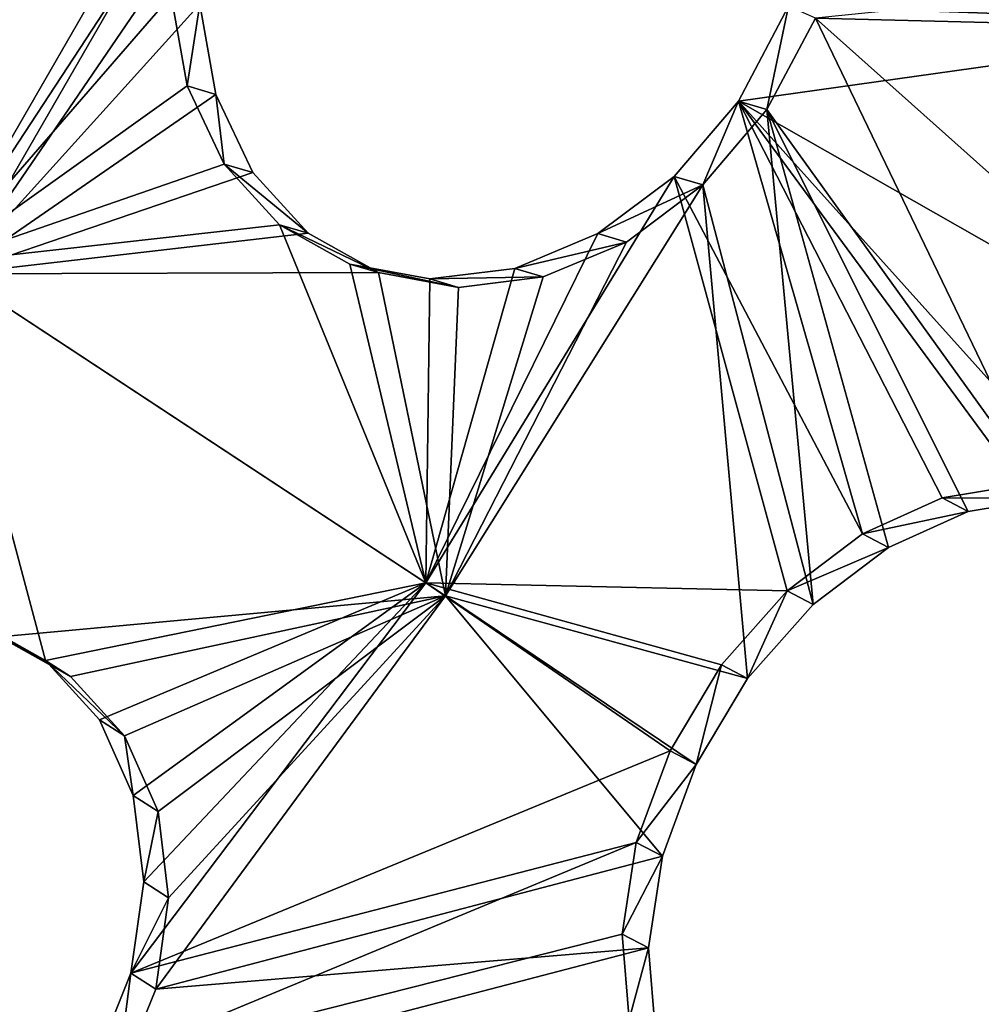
# Model space of a CAD drawing. Header units: millimetres. Extents: x 0 to 2133, y 0 to 2087.
# Tile 163 of 256: x 2060 to 2078, y 82 to 100. Entities that reach past the tile are written whole.
import ezdxf

# ---------------------------------------------------------------- set-up
doc = ezdxf.new("R2010")
doc.units = ezdxf.units.MM
doc.header["$LTSCALE"] = 25.4
doc.layers.get('0').update_dxf_attribs({"true_color": 0xff5454})

# ---------------------------------------------------------------- blocks, each defined once
blk = doc.blocks.new('COSMO-S-3382-4917.STL#2')
at = {"color": 250, "true_color": 0x282828}
mesh = blk.add_polyface(dxfattribs=at)
corners = [(1709.841, 208.672, 1539.288), (1710.486, 206.25, 1539.288), (1709.88, 193.269, 1539.288), (1711.624, 223.971, 1539.288), (1713.18, 228.005, 1539.288), (1715.203, 238.952, 1539.288), (1719.512, 248.991, 1539.288), (1720.53, 253.404, 1539.288), (1729.3, 268.606, 1539.288), (1727.528, 267.125, 1539.288), (1736.1, 279.922, 1539.288), (1742.261, 286.284, 1539.288), (1746.125, 291.615, 1539.288), (1758.024, 301.517, 1539.288), (1757.464, 302.04, 1539.288), (1769.955, 311.052, 1539.288), (1776.134, 313.868, 1539.288), (1783.424, 318.522, 1539.288), (1796.071, 322.98, 1539.288), (1797.683, 324.347, 1539.288), (1817.262, 328.591, 1539.288), (1812.531, 328.445, 1539.288), (1827.758, 330.758, 1539.288), (1839.095, 330.541, 1539.288), (1843.153, 331.254, 1539.288), (1860.945, 328.773, 1539.288), (1858.498, 329.925, 1539.288), (1873.578, 326.791, 1539.288), (1882.181, 323.337, 1539.288), (1888.182, 321.895, 1539.288), (1902.193, 314.391, 1539.288), (1902.104, 315.307, 1539.288), (1915.15, 307.118, 1539.288), (1920.405, 302.191, 1539.288), (1927.135, 297.443, 1539.288), (1936.294, 287.09, 1539.288), (1937.892, 286.419, 1539.288), (1949.402, 269.52, 1539.288), (1947.269, 274.2, 1539.288), (1955.136, 260.958, 1539.288), (1959.352, 249.987, 1539.288), (1961.381, 246.878, 1539.288), (1965.858, 229.054, 1539.288), (1965.917, 232.159, 1539.288), (1968.732, 207.323, 1539.288), (1968.68, 217.006, 1539.288), (1969.632, 201.633, 1539.288), (1968.758, 186.255, 1539.288), (1711.741, 177.98, 1539.288), (1711.508, 184.353, 1539.288), (1716.215, 162.944, 1539.288), (1715.397, 163.017, 1539.288), (1720.797, 148.592, 1539.288), (1724.472, 142.638, 1539.288), (1727.865, 134.907, 1539.288), (1736.043, 124.02, 1539.288), (1736.502, 122.154, 1539.288), (1750.594, 107.625, 1539.288), (1746.587, 110.512, 1539.288), (1757.978, 100.145, 1539.288), (1767.706, 93.925, 1539.288), (1767.283, 93.294, 1539.288), (1770.516, 91.197, 1539.288), (1786.887, 83.314, 1539.288), (1784.023, 83.796, 1539.288), (1798.311, 78.043, 1539.288), (1807.586, 76.097, 1539.288), (1813.179, 74.021, 1539.288), (1829.206, 72.482, 1539.288), (1828.419, 71.786, 1539.288), (1843.816, 71.369, 1539.288), (1851.127, 72.573, 1539.288), (1859.154, 72.776, 1539.288), (1872.717, 76.367, 1539.288), (1874.218, 75.987, 1539.288), (1893.355, 83.756, 1539.288), (1888.797, 80.957, 1539.288), (1902.685, 87.616, 1539.288), (1912.448, 94.526, 1539.288), (1915.688, 95.872, 1539.288), (1929.445, 108.368, 1539.288), (1927.624, 105.607, 1539.288), (1938.325, 116.686, 1539.288), (1943.859, 124.883, 1539.288), (1947.64, 128.953, 1539.288), (1955.275, 143.597, 1539.288), (1955.438, 142.235, 1539.288), (1963.364, 163.97, 1539.288), (1961.612, 156.346, 1539.288), (1966.073, 171.089, 1539.288), (1967.893, 185.418, 1539.288)]
mesh.append_faces([[corners[k] for k in face] for face in [(0, 1, 2), (1, 3, 4), (4, 5, 6), (6, 7, 8), (8, 10, 11), (11, 12, 13), (13, 15, 16), (16, 17, 18), (18, 19, 20), (20, 22, 23), (23, 24, 25), (25, 27, 28), (28, 29, 30), (30, 32, 33), (33, 34, 35), (35, 36, 37), (37, 39, 40), (40, 41, 42), (42, 43, 44), (48, 50, 51), (51, 50, 52), (52, 53, 54), (54, 55, 56), (56, 57, 58), (58, 57, 59), (59, 60, 61), (61, 60, 62), (62, 63, 64), (64, 63, 65), (65, 66, 67), (67, 68, 69), (69, 68, 70), (70, 71, 72), (72, 73, 74), (74, 75, 76), (76, 75, 77), (77, 78, 79), (79, 80, 81), (81, 80, 82), (82, 83, 84), (84, 85, 86), (86, 87, 88), (88, 87, 89), (89, 90, 47)]], dxfattribs={"vtx0": -1, "vtx1": -1, "color": 250})
mesh.append_faces([[corners[k] for k in face] for face in [(1, 0, 3), (4, 3, 5), (6, 5, 7), (8, 7, 9), (8, 9, 10), (11, 10, 12), (13, 12, 14), (13, 14, 15), (16, 15, 17), (18, 17, 19), (20, 19, 21), (20, 21, 22), (23, 22, 24), (25, 24, 26), (25, 26, 27), (28, 27, 29), (30, 29, 31), (30, 31, 32), (33, 32, 34), (35, 34, 36), (37, 36, 38), (37, 38, 39), (40, 39, 41), (42, 41, 43), (44, 43, 45), (44, 45, 46), (44, 46, 47), (1, 48, 2), (48, 1, 49), (48, 49, 50), (52, 50, 53), (54, 53, 55), (56, 55, 57), (59, 57, 60), (62, 60, 63), (65, 63, 66), (67, 66, 68), (70, 68, 71), (72, 71, 73), (74, 73, 75), (77, 75, 78), (79, 78, 80), (82, 80, 83), (84, 83, 85), (86, 85, 87), (89, 87, 90), (47, 90, 44)]], dxfattribs={"vtx0": -1, "vtx2": -1, "color": 250})
mesh = blk.add_polyface(dxfattribs=at)
corners = [(1735.545, 182.32, 1669.288), (1734.489, 198.294, 1669.288), (1734.03, 194.764, 1669.288), (1736.958, 178.45, 1669.288), (1738.52, 170.143, 1669.288), (1743.139, 159.432, 1669.288), (1742.915, 158.403, 1669.288), (1748.668, 147.265, 1669.288), (1752.806, 141.927, 1669.288), (1755.697, 136.885, 1669.288), (1765.612, 126.568, 1669.288), (1763.905, 127.41, 1669.288), (1773.176, 118.973, 1669.288), (1781.093, 113.91, 1669.288), (1780.749, 113.397, 1669.288), (1783.38, 111.69, 1669.288), (1798.69, 104.411, 1669.288), (1794.373, 105.666, 1669.288), (1806.002, 100.985, 1669.288), (1817.766, 98.414, 1669.288), (1818.103, 97.711, 1669.288), (1837.633, 96.135, 1669.288), (1830.506, 95.892, 1669.288), (1843.037, 95.552, 1669.288), (1857.572, 97.657, 1669.288), (1855.52, 96.697, 1669.288), (1867.781, 99.311, 1669.288), (1876.863, 102.925, 1669.288), (1879.646, 103.356, 1669.288), (1894.808, 111.749, 1669.288), (1890.949, 108.776, 1669.288), (1901.532, 115.495, 1669.288), (1910.759, 123.809, 1669.288), (1911.247, 123.418, 1669.288), (1924.139, 138.671, 1669.288), (1919.955, 132.435, 1669.288), (1927.537, 142.418, 1669.288), (1934.465, 155.795, 1669.288), (1933.884, 153.229, 1669.288), (1938.908, 164.713, 1669.288), (1941.363, 174.565, 1669.288), (1942.539, 176.712, 1669.288), (1944.585, 194.301, 1669.288), (1944.725, 189.056, 1669.288), (1944.661, 214.083, 1669.288), (1945.436, 201.571, 1669.288), (1735.449, 219.752, 1669.288), (1733.998, 207.3, 1669.288), (1735.82, 218.247, 1669.288), (1738.363, 231.944, 1669.288), (1740.903, 237.587, 1669.288), (1742.698, 243.706, 1669.288), (1749.554, 255.616, 1669.288), (1748.393, 254.874, 1669.288), (1755.37, 265.289, 1669.288), (1761.461, 271.682, 1669.288), (1763.529, 274.805, 1669.288), (1776.193, 285.204, 1669.288), (1772.757, 283.29, 1669.288), (1782.924, 290.624, 1669.288), (1793.219, 295.693, 1669.288), (1793.886, 296.705, 1669.288), (1811.921, 302.771, 1669.288), (1805.491, 301.445, 1669.288), (1817.575, 304.781, 1669.288), (1831.625, 306.182, 1669.288), (1829.968, 306.663, 1669.288), (1842.498, 307.066, 1669.288), (1851.619, 305.802, 1669.288), (1854.987, 305.985, 1669.288), (1871.179, 301.645, 1669.288), (1867.26, 303.434, 1669.288), (1879.146, 299.45, 1669.288), (1889.599, 293.861, 1669.288), (1890.477, 294.088, 1669.288), (1906.213, 282.732, 1669.288), (1901.094, 287.423, 1669.288), (1910.849, 279.549, 1669.288), (1920.421, 268.66, 1669.288), (1919.603, 270.577, 1669.288), (1927.235, 260.632, 1669.288), (1931.708, 252.154, 1669.288), (1933.638, 249.854, 1669.288), (1939.668, 233.809, 1669.288), (1938.72, 238.395, 1669.288), (1942.412, 226.415, 1669.288), (1944.013, 214.29, 1669.288)]
mesh.append_faces([[corners[k] for k in face] for face in [(44, 43, 45), (2, 46, 47)]], dxfattribs={"vtx0": -1, "color": 250})
mesh.append_faces([[corners[k] for k in face] for face in [(0, 1, 2), (1, 0, 3), (3, 4, 5), (5, 7, 8), (8, 9, 10), (10, 12, 13), (13, 15, 16), (16, 18, 19), (19, 20, 21), (21, 23, 24), (24, 26, 27), (27, 28, 29), (29, 31, 32), (32, 33, 34), (34, 36, 37), (37, 39, 40), (40, 41, 42), (46, 48, 49), (49, 50, 51), (51, 52, 53), (53, 52, 54), (54, 55, 56), (56, 57, 58), (58, 57, 59), (59, 60, 61), (61, 62, 63), (63, 62, 64), (64, 65, 66), (66, 65, 67), (67, 68, 69), (69, 70, 71), (71, 70, 72), (72, 73, 74), (74, 75, 76), (76, 75, 77), (77, 78, 79), (79, 78, 80), (80, 81, 82), (82, 83, 84), (84, 83, 85), (85, 86, 44)]], dxfattribs={"vtx0": -1, "vtx1": -1, "color": 250})
mesh.append_faces([[corners[k] for k in face] for face in [(42, 43, 44), (46, 2, 1)]], dxfattribs={"vtx0": -1, "vtx1": -1, "vtx2": -1, "color": 250})
mesh.append_faces([[corners[k] for k in face] for face in [(3, 0, 4), (5, 4, 6), (5, 6, 7), (8, 7, 9), (10, 9, 11), (10, 11, 12), (13, 12, 14), (13, 14, 15), (16, 15, 17), (16, 17, 18), (19, 18, 20), (21, 20, 22), (21, 22, 23), (24, 23, 25), (24, 25, 26), (27, 26, 28), (29, 28, 30), (29, 30, 31), (32, 31, 33), (34, 33, 35), (34, 35, 36), (37, 36, 38), (37, 38, 39), (40, 39, 41), (42, 41, 43), (46, 1, 48), (49, 48, 50), (51, 50, 52), (54, 52, 55), (56, 55, 57), (59, 57, 60), (61, 60, 62), (64, 62, 65), (67, 65, 68), (69, 68, 70), (72, 70, 73), (74, 73, 75), (77, 75, 78), (80, 78, 81), (82, 81, 83), (85, 83, 86), (44, 86, 42)]], dxfattribs={"vtx0": -1, "vtx2": -1, "color": 250})
mesh = blk.add_polyface(dxfattribs=at)
corners = [(1734.165, 205.552, 1666.919), (1735.133, 201.301, 1666.919), (1734.849, 188.578, 1666.919), (1736.212, 222.415, 1666.919), (1735.839, 213.433, 1666.919), (1737.949, 225.401, 1666.919), (1740.938, 238.731, 1666.919), (1741.435, 237.042, 1666.919), (1748.221, 254.078, 1666.919), (1746.248, 248.201, 1666.919), (1752.324, 258.725, 1666.919), (1757.87, 268.058, 1666.919), (1759.581, 268.472, 1666.919), (1769.638, 280.309, 1666.919), (1767.92, 277.312, 1666.919), (1777.229, 285.123, 1666.919), (1783.218, 290.514, 1666.919), (1787.382, 291.801, 1666.919), (1798.259, 298.408, 1666.919), (1798.242, 297.255, 1666.919), (1809.661, 301.411, 1666.919), (1814.372, 303.787, 1666.919), (1821.486, 304.213, 1666.919), (1831.139, 306.512, 1666.919), (1833.556, 305.624, 1666.919), (1839.632, 306.854, 1666.919), (1839.632, 305.801, 1666.919), (1848.125, 306.512, 1666.919), (1845.708, 305.624, 1666.919), (1857.778, 304.213, 1666.919), (1864.892, 303.787, 1666.919), (1869.603, 301.411, 1666.919), (1881.005, 298.408, 1666.919), (1881.022, 297.255, 1666.919), (1896.046, 290.514, 1666.919), (1891.882, 291.801, 1666.919), (1902.035, 285.123, 1666.919), (1909.627, 280.309, 1666.919), (1911.344, 277.312, 1666.919), (1921.394, 268.058, 1666.919), (1919.683, 268.472, 1666.919), (1926.94, 258.725, 1666.919), (1931.043, 254.078, 1666.919), (1933.016, 248.201, 1666.919), (1938.326, 238.731, 1666.919), (1937.829, 237.042, 1666.919), (1941.315, 225.401, 1666.919), (1943.052, 222.415, 1666.919), (1943.425, 213.433, 1666.919), (1945.099, 205.552, 1666.919), (1944.131, 201.301, 1666.919), (1944.415, 188.578, 1666.919), (1735.839, 189.17, 1666.919), (1738.247, 171.935, 1666.919), (1737.949, 177.202, 1666.919), (1741.435, 165.561, 1666.919), (1744.27, 156.052, 1666.919), (1746.248, 154.402, 1666.919), (1752.764, 141.341, 1666.919), (1752.324, 143.878, 1666.919), (1759.581, 134.131, 1666.919), (1763.507, 128.182, 1666.919), (1767.92, 125.291, 1666.919), (1776.222, 116.918, 1666.919), (1777.229, 117.48, 1666.919), (1790.579, 107.839, 1666.919), (1787.382, 110.802, 1666.919), (1798.242, 105.348, 1666.919), (1806.207, 101.181, 1666.919), (1809.661, 101.192, 1666.919), (1822.7, 97.115, 1666.919), (1821.486, 98.39, 1666.919), (1833.556, 96.979, 1666.919), (1839.632, 95.749, 1666.919), (1845.708, 96.979, 1666.919), (1856.564, 97.115, 1666.919), (1857.778, 98.39, 1666.919), (1873.057, 101.181, 1666.919), (1869.603, 101.192, 1666.919), (1881.022, 105.348, 1666.919), (1888.685, 107.839, 1666.919), (1891.882, 110.802, 1666.919), (1903.042, 116.918, 1666.919), (1902.035, 117.48, 1666.919), (1911.344, 125.291, 1666.919), (1915.757, 128.182, 1666.919), (1919.683, 134.131, 1666.919), (1926.5, 141.341, 1666.919), (1926.94, 143.878, 1666.919), (1934.994, 156.052, 1666.919), (1933.016, 154.402, 1666.919), (1937.829, 165.561, 1666.919), (1941.017, 171.935, 1666.919), (1941.315, 177.202, 1666.919), (1943.425, 189.17, 1666.919)]
mesh.append_faces([[corners[k] for k in face] for face in [(0, 1, 2), (1, 3, 4), (4, 3, 5), (5, 6, 7), (7, 8, 9), (9, 8, 10), (10, 11, 12), (12, 13, 14), (14, 13, 15), (15, 16, 17), (17, 18, 19), (19, 18, 20), (20, 21, 22), (22, 23, 24), (24, 25, 26), (26, 27, 28), (28, 27, 29), (29, 30, 31), (31, 32, 33), (33, 34, 35), (35, 34, 36), (36, 37, 38), (38, 39, 40), (40, 39, 41), (41, 42, 43), (43, 44, 45), (45, 44, 46), (46, 47, 48), (48, 49, 50), (2, 52, 53), (52, 2, 1), (53, 55, 56), (56, 57, 58), (58, 60, 61), (61, 62, 63), (63, 64, 65), (65, 67, 68), (68, 69, 70), (70, 72, 73), (73, 74, 75), (75, 76, 77), (77, 79, 80), (80, 81, 82), (82, 84, 85), (85, 86, 87), (87, 88, 89), (89, 91, 92), (92, 93, 51)]], dxfattribs={"vtx0": -1, "vtx1": -1, "color": 250})
mesh.append_faces([[corners[k] for k in face] for face in [(1, 0, 3), (5, 3, 6), (7, 6, 8), (10, 8, 11), (12, 11, 13), (15, 13, 16), (17, 16, 18), (20, 18, 21), (22, 21, 23), (24, 23, 25), (26, 25, 27), (29, 27, 30), (31, 30, 32), (33, 32, 34), (36, 34, 37), (38, 37, 39), (41, 39, 42), (43, 42, 44), (46, 44, 47), (48, 47, 49), (50, 49, 51), (53, 52, 54), (53, 54, 55), (56, 55, 57), (58, 57, 59), (58, 59, 60), (61, 60, 62), (63, 62, 64), (65, 64, 66), (65, 66, 67), (68, 67, 69), (70, 69, 71), (70, 71, 72), (73, 72, 74), (75, 74, 76), (77, 76, 78), (77, 78, 79), (80, 79, 81), (82, 81, 83), (82, 83, 84), (85, 84, 86), (87, 86, 88), (89, 88, 90), (89, 90, 91), (92, 91, 93), (51, 93, 94), (51, 94, 50)]], dxfattribs={"vtx0": -1, "vtx2": -1, "color": 250})
mesh = blk.add_polyface(dxfattribs=at)
corners = [(1896.584, 172.699, 1700.396), (1902.385, 160.028, 1693.573), (1892.878, 166.281, 1700.396), (1906.752, 167.592, 1693.573)]
mesh.append_faces([[corners[k] for k in face] for face in [(0, 1, 2), (1, 0, 3)]], dxfattribs={"vtx0": -1, "color": 250})
mesh = blk.add_polyface(dxfattribs=at)
corners = [(1902.693, 159.825, 1694.288), (1896.861, 172.56, 1701.138), (1893.138, 166.11, 1701.138), (1907.082, 167.427, 1694.288)]
mesh.append_faces([[corners[k] for k in face] for face in [(0, 1, 2), (1, 0, 3)]], dxfattribs={"vtx0": -1, "color": 250})
mesh = blk.add_polyface(dxfattribs=at)
corners = [(1906.752, 167.592, 1693.573), (1906.738, 166.67, 1693.301), (1902.385, 160.028, 1693.573)]
mesh.append_faces([[corners[k] for k in face] for face in [(0, 1, 2)]], dxfattribs={"color": 250})
mesh = blk.add_polyface(dxfattribs=at)
corners = [(1907.263, 166.516, 1693.903), (1907.082, 167.427, 1694.288), (1902.693, 159.825, 1694.288)]
mesh.append_faces([[corners[k] for k in face] for face in [(0, 1, 2)]], dxfattribs={"color": 250})
mesh = blk.add_polyface(dxfattribs=at)
corners = [(1906.738, 166.67, 1693.301), (1906.626, 164.914, 1692.81), (1902.385, 160.028, 1693.573)]
mesh.append_faces([[corners[k] for k in face] for face in [(0, 1, 2)]], dxfattribs={"color": 250})
mesh = blk.add_polyface(dxfattribs=at)
corners = [(1907.263, 166.516, 1693.903), (1902.693, 159.825, 1694.288), (1907.152, 164.76, 1693.413)]
mesh.append_faces([[corners[k] for k in face] for face in [(0, 1, 2)]], dxfattribs={"color": 250})
mesh = blk.add_polyface(dxfattribs=at)
corners = [(1927.072, 164.4, 1677.433), (1917.917, 164.722, 1685.133), (1926.193, 165.475, 1678.627)]
mesh.append_faces([[corners[k] for k in face] for face in [(0, 1, 2)]], dxfattribs={"color": 250})
mesh = blk.add_polyface(dxfattribs=at)
corners = [(1927.598, 164.27, 1678.029), (1926.718, 165.346, 1679.223), (1918.409, 164.5, 1685.725)]
mesh.append_faces([[corners[k] for k in face] for face in [(0, 1, 2)]], dxfattribs={"color": 250})
mesh = blk.add_polyface(dxfattribs=at)
corners = [(1906.919, 163.261, 1692.08), (1902.385, 160.028, 1693.573), (1906.626, 164.914, 1692.81)]
mesh.append_faces([[corners[k] for k in face] for face in [(0, 1, 2)]], dxfattribs={"color": 250})
mesh = blk.add_polyface(dxfattribs=at)
corners = [(1907.444, 163.106, 1692.683), (1907.152, 164.76, 1693.413), (1902.693, 159.825, 1694.288)]
mesh.append_faces([[corners[k] for k in face] for face in [(0, 1, 2)]], dxfattribs={"color": 250})
mesh = blk.add_polyface(dxfattribs=at)
corners = [(1906.919, 163.261, 1692.08), (1907.152, 164.76, 1693.413), (1907.444, 163.106, 1692.683), (1906.626, 164.914, 1692.81)]
mesh.append_faces([[corners[k] for k in face] for face in [(0, 1, 2), (1, 0, 3)]], dxfattribs={"vtx0": -1, "color": 250})
mesh = blk.add_polyface(dxfattribs=at)
corners = [(1927.072, 164.4, 1677.433), (1917, 162.984, 1685.194), (1917.917, 164.722, 1685.133)]
mesh.append_faces([[corners[k] for k in face] for face in [(0, 1, 2)]], dxfattribs={"color": 250})
mesh = blk.add_polyface(dxfattribs=at)
corners = [(1917.917, 164.722, 1685.133), (1917, 162.984, 1685.194), (1917.52, 162.831, 1685.79)]
mesh.append_faces([[corners[k] for k in face] for face in [(0, 1, 2)]], dxfattribs={"color": 250})
mesh = blk.add_polyface(dxfattribs=at)
corners = [(1918.409, 164.5, 1685.725), (1917.917, 164.722, 1685.133), (1917.52, 162.831, 1685.79)]
mesh.append_faces([[corners[k] for k in face] for face in [(0, 1, 2)]], dxfattribs={"color": 250})
mesh = blk.add_polyface(dxfattribs=at)
corners = [(1927.072, 164.4, 1677.433), (1925.057, 158.4, 1676.753), (1917, 162.984, 1685.194)]
mesh.append_faces([[corners[k] for k in face] for face in [(0, 1, 2)]], dxfattribs={"color": 250})
mesh = blk.add_polyface(dxfattribs=at)
corners = [(1922.643, 155.716, 1678.753), (1918.409, 164.5, 1685.725), (1917.52, 162.831, 1685.79), (1925.486, 158.184, 1677.405)]
mesh.append_faces([[corners[k] for k in face] for face in [(0, 1, 2), (1, 0, 3)]], dxfattribs={"vtx0": -1, "color": 250})
mesh = blk.add_polyface(dxfattribs=at)
corners = [(1927.598, 164.27, 1678.029), (1918.409, 164.5, 1685.725), (1925.486, 158.184, 1677.405)]
mesh.append_faces([[corners[k] for k in face] for face in [(0, 1, 2)]], dxfattribs={"color": 250})
mesh = blk.add_polyface(dxfattribs=at)
corners = [(1907.596, 161.83, 1691.163), (1902.385, 160.028, 1693.573), (1906.919, 163.261, 1692.08)]
mesh.append_faces([[corners[k] for k in face] for face in [(0, 1, 2)]], dxfattribs={"color": 250})
mesh = blk.add_polyface(dxfattribs=at)
corners = [(1907.596, 161.83, 1691.163), (1907.444, 163.106, 1692.683), (1908.122, 161.676, 1691.766), (1906.919, 163.261, 1692.08)]
mesh.append_faces([[corners[k] for k in face] for face in [(0, 1, 2), (1, 0, 3)]], dxfattribs={"vtx0": -1, "color": 250})
mesh = blk.add_polyface(dxfattribs=at)
corners = [(1908.122, 161.676, 1691.766), (1907.444, 163.106, 1692.683), (1902.693, 159.825, 1694.288)]
mesh.append_faces([[corners[k] for k in face] for face in [(0, 1, 2)]], dxfattribs={"color": 250})
mesh = blk.add_polyface(dxfattribs=at)
corners = [(1919.267, 155.069, 1680.141), (1915.828, 161.606, 1685.542), (1917, 162.984, 1685.194)]
mesh.append_faces([[corners[k] for k in face] for face in [(0, 1, 2)]], dxfattribs={"color": 250})
mesh = blk.add_polyface(dxfattribs=at)
corners = [(1916.349, 161.453, 1686.139), (1917, 162.984, 1685.194), (1915.828, 161.606, 1685.542), (1917.52, 162.831, 1685.79)]
mesh.append_faces([[corners[k] for k in face] for face in [(0, 1, 2), (1, 0, 3)]], dxfattribs={"vtx0": -1, "color": 250})
mesh = blk.add_polyface(dxfattribs=at)
corners = [(1925.057, 158.4, 1676.753), (1923.493, 155.76, 1676.917), (1917, 162.984, 1685.194)]
mesh.append_faces([[corners[k] for k in face] for face in [(0, 1, 2)]], dxfattribs={"color": 250})
mesh = blk.add_polyface(dxfattribs=at)
corners = [(1923.493, 155.76, 1676.917), (1922.166, 155.967, 1678.16), (1917, 162.984, 1685.194)]
mesh.append_faces([[corners[k] for k in face] for face in [(0, 1, 2)]], dxfattribs={"color": 250})
mesh = blk.add_polyface(dxfattribs=at)
corners = [(1922.166, 155.967, 1678.16), (1920.724, 155.73, 1679.26), (1917, 162.984, 1685.194)]
mesh.append_faces([[corners[k] for k in face] for face in [(0, 1, 2)]], dxfattribs={"color": 250})
mesh = blk.add_polyface(dxfattribs=at)
corners = [(1920.724, 155.73, 1679.26), (1919.267, 155.069, 1680.141), (1917, 162.984, 1685.194)]
mesh.append_faces([[corners[k] for k in face] for face in [(0, 1, 2)]], dxfattribs={"color": 250})
mesh = blk.add_polyface(dxfattribs=at)
corners = [(1918.37, 153.778, 1681.336), (1917.52, 162.831, 1685.79), (1916.349, 161.453, 1686.139)]
mesh.append_faces([[corners[k] for k in face] for face in [(0, 1, 2)]], dxfattribs={"color": 250})
mesh = blk.add_polyface(dxfattribs=at)
corners = [(1919.744, 154.819, 1680.733), (1917.52, 162.831, 1685.79), (1918.37, 153.778, 1681.336)]
mesh.append_faces([[corners[k] for k in face] for face in [(0, 1, 2)]], dxfattribs={"color": 250})
mesh = blk.add_polyface(dxfattribs=at)
corners = [(1921.2, 155.48, 1679.853), (1917.52, 162.831, 1685.79), (1919.744, 154.819, 1680.733)]
mesh.append_faces([[corners[k] for k in face] for face in [(0, 1, 2)]], dxfattribs={"color": 250})
mesh = blk.add_polyface(dxfattribs=at)
corners = [(1922.643, 155.716, 1678.753), (1917.52, 162.831, 1685.79), (1921.2, 155.48, 1679.853)]
mesh.append_faces([[corners[k] for k in face] for face in [(0, 1, 2)]], dxfattribs={"color": 250})
mesh = blk.add_polyface(dxfattribs=at)
corners = [(1908.611, 160.721, 1690.122), (1902.385, 160.028, 1693.573), (1907.596, 161.83, 1691.163)]
mesh.append_faces([[corners[k] for k in face] for face in [(0, 1, 2)]], dxfattribs={"color": 250})
mesh = blk.add_polyface(dxfattribs=at)
corners = [(1907.596, 161.83, 1691.163), (1909.136, 160.567, 1690.725), (1908.611, 160.721, 1690.122), (1908.122, 161.676, 1691.766)]
mesh.append_faces([[corners[k] for k in face] for face in [(0, 1, 2), (1, 0, 3)]], dxfattribs={"vtx0": -1, "color": 250})
mesh = blk.add_polyface(dxfattribs=at)
corners = [(1909.136, 160.567, 1690.725), (1908.122, 161.676, 1691.766), (1902.693, 159.825, 1694.288)]
mesh.append_faces([[corners[k] for k in face] for face in [(0, 1, 2)]], dxfattribs={"color": 250})
mesh = blk.add_polyface(dxfattribs=at)
corners = [(1917.893, 154.028, 1680.744), (1911.287, 154.173, 1685.666), (1915.828, 161.606, 1685.542)]
mesh.append_faces([[corners[k] for k in face] for face in [(0, 1, 2)]], dxfattribs={"color": 250})
mesh = blk.add_polyface(dxfattribs=at)
corners = [(1915.828, 161.606, 1685.542), (1911.287, 154.173, 1685.666), (1914.432, 160.561, 1686.147)]
mesh.append_faces([[corners[k] for k in face] for face in [(0, 1, 2)]], dxfattribs={"color": 250})
mesh = blk.add_polyface(dxfattribs=at)
corners = [(1914.432, 160.561, 1686.147), (1916.349, 161.453, 1686.139), (1915.828, 161.606, 1685.542), (1914.954, 160.408, 1686.746)]
mesh.append_faces([[corners[k] for k in face] for face in [(0, 1, 2), (1, 0, 3)]], dxfattribs={"vtx0": -1, "color": 250})
mesh = blk.add_polyface(dxfattribs=at)
corners = [(1919.267, 155.069, 1680.141), (1917.893, 154.028, 1680.744), (1915.828, 161.606, 1685.542)]
mesh.append_faces([[corners[k] for k in face] for face in [(0, 1, 2)]], dxfattribs={"color": 250})
mesh = blk.add_polyface(dxfattribs=at)
corners = [(1916.349, 161.453, 1686.139), (1914.954, 160.408, 1686.746), (1911.643, 153.939, 1686.352)]
mesh.append_faces([[corners[k] for k in face] for face in [(0, 1, 2)]], dxfattribs={"color": 250})
mesh = blk.add_polyface(dxfattribs=at)
corners = [(1917.17, 152.425, 1681.621), (1916.349, 161.453, 1686.139), (1911.643, 153.939, 1686.352)]
mesh.append_faces([[corners[k] for k in face] for face in [(0, 1, 2)]], dxfattribs={"color": 250})
mesh = blk.add_polyface(dxfattribs=at)
corners = [(1918.37, 153.778, 1681.336), (1916.349, 161.453, 1686.139), (1917.17, 152.425, 1681.621)]
mesh.append_faces([[corners[k] for k in face] for face in [(0, 1, 2)]], dxfattribs={"color": 250})
mesh = blk.add_polyface(dxfattribs=at)
corners = [(1911.287, 154.173, 1685.666), (1902.385, 160.028, 1693.573), (1908.611, 160.721, 1690.122)]
mesh.append_faces([[corners[k] for k in face] for face in [(0, 1, 2)]], dxfattribs={"color": 250})
mesh = blk.add_polyface(dxfattribs=at)
corners = [(1911.287, 154.173, 1685.666), (1908.611, 160.721, 1690.122), (1909.896, 160.005, 1689.026)]
mesh.append_faces([[corners[k] for k in face] for face in [(0, 1, 2)]], dxfattribs={"color": 250})
mesh = blk.add_polyface(dxfattribs=at)
corners = [(1908.611, 160.721, 1690.122), (1910.422, 159.851, 1689.627), (1909.896, 160.005, 1689.026), (1909.136, 160.567, 1690.725)]
mesh.append_faces([[corners[k] for k in face] for face in [(0, 1, 2), (1, 0, 3)]], dxfattribs={"vtx0": -1, "color": 250})
mesh = blk.add_polyface(dxfattribs=at)
corners = [(1910.422, 159.851, 1689.627), (1909.136, 160.567, 1690.725), (1902.693, 159.825, 1694.288)]
mesh.append_faces([[corners[k] for k in face] for face in [(0, 1, 2)]], dxfattribs={"color": 250})
mesh = blk.add_polyface(dxfattribs=at)
corners = [(1914.432, 160.561, 1686.147), (1911.287, 154.173, 1685.666), (1912.91, 159.923, 1686.969)]
mesh.append_faces([[corners[k] for k in face] for face in [(0, 1, 2)]], dxfattribs={"color": 250})
mesh = blk.add_polyface(dxfattribs=at)
corners = [(1912.91, 159.923, 1686.969), (1914.954, 160.408, 1686.746), (1914.432, 160.561, 1686.147), (1913.433, 159.77, 1687.568)]
mesh.append_faces([[corners[k] for k in face] for face in [(0, 1, 2), (1, 0, 3)]], dxfattribs={"vtx0": -1, "color": 250})
mesh = blk.add_polyface(dxfattribs=at)
corners = [(1914.954, 160.408, 1686.746), (1913.433, 159.77, 1687.568), (1911.643, 153.939, 1686.352)]
mesh.append_faces([[corners[k] for k in face] for face in [(0, 1, 2)]], dxfattribs={"color": 250})
mesh = blk.add_polyface(dxfattribs=at)
corners = [(1904.333, 152.758, 1689.488), (1903.035, 153.48, 1690.571), (1902.385, 160.028, 1693.573)]
mesh.append_faces([[corners[k] for k in face] for face in [(0, 1, 2)]], dxfattribs={"color": 250})
mesh = blk.add_polyface(dxfattribs=at)
corners = [(1911.287, 154.173, 1685.666), (1904.333, 152.758, 1689.488), (1902.385, 160.028, 1693.573)]
mesh.append_faces([[corners[k] for k in face] for face in [(0, 1, 2)]], dxfattribs={"color": 250})
mesh = blk.add_polyface(dxfattribs=at)
corners = [(1911.361, 159.733, 1687.951), (1911.287, 154.173, 1685.666), (1909.896, 160.005, 1689.026)]
mesh.append_faces([[corners[k] for k in face] for face in [(0, 1, 2)]], dxfattribs={"color": 250})
mesh = blk.add_polyface(dxfattribs=at)
corners = [(1909.896, 160.005, 1689.026), (1911.885, 159.579, 1688.552), (1911.361, 159.733, 1687.951), (1910.422, 159.851, 1689.627)]
mesh.append_faces([[corners[k] for k in face] for face in [(0, 1, 2), (1, 0, 3)]], dxfattribs={"vtx0": -1, "color": 250})
mesh = blk.add_polyface(dxfattribs=at)
corners = [(1912.91, 159.923, 1686.969), (1911.287, 154.173, 1685.666), (1911.361, 159.733, 1687.951)]
mesh.append_faces([[corners[k] for k in face] for face in [(0, 1, 2)]], dxfattribs={"color": 250})
mesh = blk.add_polyface(dxfattribs=at)
corners = [(1911.361, 159.733, 1687.951), (1913.433, 159.77, 1687.568), (1912.91, 159.923, 1686.969), (1911.885, 159.579, 1688.552)]
mesh.append_faces([[corners[k] for k in face] for face in [(0, 1, 2), (1, 0, 3)]], dxfattribs={"vtx0": -1, "color": 250})
mesh = blk.add_polyface(dxfattribs=at)
corners = [(1911.643, 153.939, 1686.352), (1910.422, 159.851, 1689.627), (1902.693, 159.825, 1694.288)]
mesh.append_faces([[corners[k] for k in face] for face in [(0, 1, 2)]], dxfattribs={"color": 250})
mesh = blk.add_polyface(dxfattribs=at)
corners = [(1911.643, 153.939, 1686.352), (1902.693, 159.825, 1694.288), (1903.491, 153.187, 1691.168)]
mesh.append_faces([[corners[k] for k in face] for face in [(0, 1, 2)]], dxfattribs={"color": 250})
mesh = blk.add_polyface(dxfattribs=at)
corners = [(1911.885, 159.579, 1688.552), (1910.422, 159.851, 1689.627), (1911.643, 153.939, 1686.352)]
mesh.append_faces([[corners[k] for k in face] for face in [(0, 1, 2)]], dxfattribs={"color": 250})
mesh = blk.add_polyface(dxfattribs=at)
corners = [(1913.433, 159.77, 1687.568), (1911.885, 159.579, 1688.552), (1911.643, 153.939, 1686.352)]
mesh.append_faces([[corners[k] for k in face] for face in [(0, 1, 2)]], dxfattribs={"color": 250})
mesh = blk.add_polyface(dxfattribs=at)
corners = [(1922.643, 155.716, 1678.753), (1920.724, 155.73, 1679.26), (1922.166, 155.967, 1678.16), (1921.2, 155.48, 1679.853)]
mesh.append_faces([[corners[k] for k in face] for face in [(0, 1, 2), (1, 0, 3)]], dxfattribs={"vtx0": -1, "color": 250})
mesh = blk.add_polyface(dxfattribs=at)
corners = [(1921.2, 155.48, 1679.853), (1919.267, 155.069, 1680.141), (1920.724, 155.73, 1679.26), (1919.744, 154.819, 1680.733)]
mesh.append_faces([[corners[k] for k in face] for face in [(0, 1, 2), (1, 0, 3)]], dxfattribs={"vtx0": -1, "color": 250})
mesh = blk.add_polyface(dxfattribs=at)
corners = [(1919.744, 154.819, 1680.733), (1917.893, 154.028, 1680.744), (1919.267, 155.069, 1680.141), (1918.37, 153.778, 1681.336)]
mesh.append_faces([[corners[k] for k in face] for face in [(0, 1, 2), (1, 0, 3)]], dxfattribs={"vtx0": -1, "color": 250})
mesh = blk.add_polyface(dxfattribs=at)
corners = [(1911.287, 154.173, 1685.666), (1905.319, 151.671, 1688.396), (1904.333, 152.758, 1689.488)]
mesh.append_faces([[corners[k] for k in face] for face in [(0, 1, 2)]], dxfattribs={"color": 250})
mesh = blk.add_polyface(dxfattribs=at)
corners = [(1911.287, 154.173, 1685.666), (1905.933, 150.287, 1687.363), (1905.319, 151.671, 1688.396)]
mesh.append_faces([[corners[k] for k in face] for face in [(0, 1, 2)]], dxfattribs={"color": 250})
mesh = blk.add_polyface(dxfattribs=at)
corners = [(1911.287, 154.173, 1685.666), (1905.892, 147.036, 1685.764), (1906.128, 148.706, 1686.465)]
mesh.append_faces([[corners[k] for k in face] for face in [(0, 1, 2)]], dxfattribs={"color": 250})
mesh = blk.add_polyface(dxfattribs=at)
corners = [(1915.751, 151.105, 1680.973), (1905.892, 147.036, 1685.764), (1911.287, 154.173, 1685.666)]
mesh.append_faces([[corners[k] for k in face] for face in [(0, 1, 2)]], dxfattribs={"color": 250})
mesh = blk.add_polyface(dxfattribs=at)
corners = [(1911.287, 154.173, 1685.666), (1906.128, 148.706, 1686.465), (1905.933, 150.287, 1687.363)]
mesh.append_faces([[corners[k] for k in face] for face in [(0, 1, 2)]], dxfattribs={"color": 250})
mesh = blk.add_polyface(dxfattribs=at)
corners = [(1917.893, 154.028, 1680.744), (1916.693, 152.675, 1681.028), (1911.287, 154.173, 1685.666)]
mesh.append_faces([[corners[k] for k in face] for face in [(0, 1, 2)]], dxfattribs={"color": 250})
mesh = blk.add_polyface(dxfattribs=at)
corners = [(1916.693, 152.675, 1681.028), (1915.751, 151.105, 1680.973), (1911.287, 154.173, 1685.666)]
mesh.append_faces([[corners[k] for k in face] for face in [(0, 1, 2)]], dxfattribs={"color": 250})
mesh = blk.add_polyface(dxfattribs=at)
corners = [(1911.643, 153.939, 1686.352), (1903.491, 153.187, 1691.168), (1904.788, 152.465, 1690.083)]
mesh.append_faces([[corners[k] for k in face] for face in [(0, 1, 2)]], dxfattribs={"color": 250})
mesh = blk.add_polyface(dxfattribs=at)
corners = [(1911.643, 153.939, 1686.352), (1904.788, 152.465, 1690.083), (1905.774, 151.379, 1688.99)]
mesh.append_faces([[corners[k] for k in face] for face in [(0, 1, 2)]], dxfattribs={"color": 250})
mesh = blk.add_polyface(dxfattribs=at)
corners = [(1911.643, 153.939, 1686.352), (1905.774, 151.379, 1688.99), (1906.388, 149.995, 1687.957)]
mesh.append_faces([[corners[k] for k in face] for face in [(0, 1, 2)]], dxfattribs={"color": 250})
mesh = blk.add_polyface(dxfattribs=at)
corners = [(1915.61, 149.176, 1681.178), (1911.643, 153.939, 1686.352), (1906.346, 146.744, 1686.358)]
mesh.append_faces([[corners[k] for k in face] for face in [(0, 1, 2)]], dxfattribs={"color": 250})
mesh = blk.add_polyface(dxfattribs=at)
corners = [(1911.643, 153.939, 1686.352), (1906.582, 148.414, 1687.06), (1906.346, 146.744, 1686.358)]
mesh.append_faces([[corners[k] for k in face] for face in [(0, 1, 2)]], dxfattribs={"color": 250})
mesh = blk.add_polyface(dxfattribs=at)
corners = [(1911.643, 153.939, 1686.352), (1906.388, 149.995, 1687.957), (1906.582, 148.414, 1687.06)]
mesh.append_faces([[corners[k] for k in face] for face in [(0, 1, 2)]], dxfattribs={"color": 250})
mesh = blk.add_polyface(dxfattribs=at)
corners = [(1916.228, 150.854, 1681.567), (1911.643, 153.939, 1686.352), (1915.61, 149.176, 1681.178)]
mesh.append_faces([[corners[k] for k in face] for face in [(0, 1, 2)]], dxfattribs={"color": 250})
mesh = blk.add_polyface(dxfattribs=at)
corners = [(1917.17, 152.425, 1681.621), (1911.643, 153.939, 1686.352), (1916.228, 150.854, 1681.567)]
mesh.append_faces([[corners[k] for k in face] for face in [(0, 1, 2)]], dxfattribs={"color": 250})
mesh = blk.add_polyface(dxfattribs=at)
corners = [(1917.893, 154.028, 1680.744), (1917.17, 152.425, 1681.621), (1916.693, 152.675, 1681.028), (1918.37, 153.778, 1681.336)]
mesh.append_faces([[corners[k] for k in face] for face in [(0, 1, 2), (1, 0, 3)]], dxfattribs={"vtx0": -1, "color": 250})
mesh = blk.add_polyface(dxfattribs=at)
corners = [(1904.788, 152.465, 1690.083), (1903.035, 153.48, 1690.571), (1904.333, 152.758, 1689.488), (1903.491, 153.187, 1691.168)]
mesh.append_faces([[corners[k] for k in face] for face in [(0, 1, 2), (1, 0, 3)]], dxfattribs={"vtx0": -1, "color": 250})
mesh = blk.add_polyface(dxfattribs=at)
corners = [(1905.774, 151.379, 1688.99), (1904.333, 152.758, 1689.488), (1905.319, 151.671, 1688.396), (1904.788, 152.465, 1690.083)]
mesh.append_faces([[corners[k] for k in face] for face in [(0, 1, 2), (1, 0, 3)]], dxfattribs={"vtx0": -1, "color": 250})
mesh = blk.add_polyface(dxfattribs=at)
corners = [(1916.693, 152.675, 1681.028), (1916.228, 150.854, 1681.567), (1915.751, 151.105, 1680.973), (1917.17, 152.425, 1681.621)]
mesh.append_faces([[corners[k] for k in face] for face in [(0, 1, 2), (1, 0, 3)]], dxfattribs={"vtx0": -1, "color": 250})
mesh = blk.add_polyface(dxfattribs=at)
corners = [(1905.774, 151.379, 1688.99), (1905.933, 150.287, 1687.363), (1906.388, 149.995, 1687.957), (1905.319, 151.671, 1688.396)]
mesh.append_faces([[corners[k] for k in face] for face in [(0, 1, 2), (1, 0, 3)]], dxfattribs={"vtx0": -1, "color": 250})
mesh = blk.add_polyface(dxfattribs=at)
corners = [(1915.751, 151.105, 1680.973), (1915.132, 149.427, 1680.584), (1905.892, 147.036, 1685.764)]
mesh.append_faces([[corners[k] for k in face] for face in [(0, 1, 2)]], dxfattribs={"color": 250})
mesh = blk.add_polyface(dxfattribs=at)
corners = [(1915.132, 149.427, 1680.584), (1916.228, 150.854, 1681.567), (1915.61, 149.176, 1681.178), (1915.751, 151.105, 1680.973)]
mesh.append_faces([[corners[k] for k in face] for face in [(0, 1, 2), (1, 0, 3)]], dxfattribs={"vtx0": -1, "color": 250})
mesh = blk.add_polyface(dxfattribs=at)
corners = [(1906.388, 149.995, 1687.957), (1906.128, 148.706, 1686.465), (1906.582, 148.414, 1687.06), (1905.933, 150.287, 1687.363)]
mesh.append_faces([[corners[k] for k in face] for face in [(0, 1, 2), (1, 0, 3)]], dxfattribs={"vtx0": -1, "color": 250})
mesh = blk.add_polyface(dxfattribs=at)
corners = [(1915.132, 149.427, 1680.584), (1905.196, 145.304, 1685.288), (1905.892, 147.036, 1685.764)]
mesh.append_faces([[corners[k] for k in face] for face in [(0, 1, 2)]], dxfattribs={"color": 250})
mesh = blk.add_polyface(dxfattribs=at)
corners = [(1915.132, 149.427, 1680.584), (1914.877, 147.752, 1679.887), (1905.196, 145.304, 1685.288)]
mesh.append_faces([[corners[k] for k in face] for face in [(0, 1, 2)]], dxfattribs={"color": 250})
mesh = blk.add_polyface(dxfattribs=at)
corners = [(1914.877, 147.752, 1679.887), (1915.61, 149.176, 1681.178), (1915.355, 147.501, 1680.482), (1915.132, 149.427, 1680.584)]
mesh.append_faces([[corners[k] for k in face] for face in [(0, 1, 2), (1, 0, 3)]], dxfattribs={"vtx0": -1, "color": 250})
mesh = blk.add_polyface(dxfattribs=at)
corners = [(1915.61, 149.176, 1681.178), (1906.346, 146.744, 1686.358), (1915.355, 147.501, 1680.482)]
mesh.append_faces([[corners[k] for k in face] for face in [(0, 1, 2)]], dxfattribs={"color": 250})
mesh = blk.add_polyface(dxfattribs=at)
corners = [(1906.582, 148.414, 1687.06), (1905.892, 147.036, 1685.764), (1906.346, 146.744, 1686.358), (1906.128, 148.706, 1686.465)]
mesh.append_faces([[corners[k] for k in face] for face in [(0, 1, 2), (1, 0, 3)]], dxfattribs={"vtx0": -1, "color": 250})
mesh = blk.add_polyface(dxfattribs=at)
corners = [(1915.003, 146.193, 1678.928), (1905.196, 145.304, 1685.288), (1914.877, 147.752, 1679.887)]
mesh.append_faces([[corners[k] for k in face] for face in [(0, 1, 2)]], dxfattribs={"color": 250})
mesh = blk.add_polyface(dxfattribs=at)
corners = [(1915.003, 146.193, 1678.928), (1915.355, 147.501, 1680.482), (1915.482, 145.942, 1679.523), (1914.877, 147.752, 1679.887)]
mesh.append_faces([[corners[k] for k in face] for face in [(0, 1, 2), (1, 0, 3)]], dxfattribs={"vtx0": -1, "color": 250})
mesh = blk.add_polyface(dxfattribs=at)
corners = [(1915.482, 145.942, 1679.523), (1915.355, 147.501, 1680.482), (1905.623, 144.961, 1685.873)]
mesh.append_faces([[corners[k] for k in face] for face in [(0, 1, 2)]], dxfattribs={"color": 250})
mesh = blk.add_polyface(dxfattribs=at)
corners = [(1915.355, 147.501, 1680.482), (1906.346, 146.744, 1686.358), (1905.623, 144.961, 1685.873)]
mesh.append_faces([[corners[k] for k in face] for face in [(0, 1, 2)]], dxfattribs={"color": 250})
mesh = blk.add_polyface(dxfattribs=at)
corners = [(1905.892, 147.036, 1685.764), (1905.196, 145.304, 1685.288), (1905.623, 144.961, 1685.873)]
mesh.append_faces([[corners[k] for k in face] for face in [(0, 1, 2)]], dxfattribs={"color": 250})
mesh = blk.add_polyface(dxfattribs=at)
corners = [(1905.892, 147.036, 1685.764), (1905.623, 144.961, 1685.873), (1906.346, 146.744, 1686.358)]
mesh.append_faces([[corners[k] for k in face] for face in [(0, 1, 2)]], dxfattribs={"color": 250})

msp = doc.modelspace()

# ---------------------------------------------------------------- block references
at = {"color": 0}
msp.add_blockref('COSMO-S-3382-4917.STL#2', (156.122, -64.446, -4.129), dxfattribs=at)

doc.saveas('drawing.dxf')
